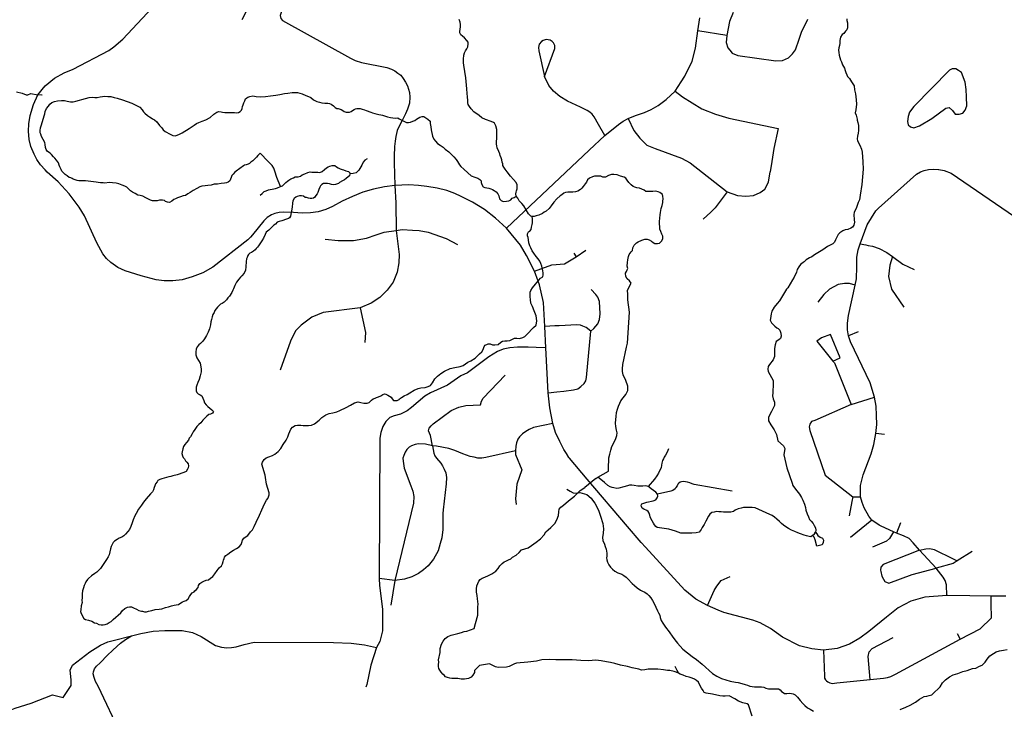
# Model space of a CAD drawing. Header units: millimetres. Extents: x 35 to 72953, y -43 to 70184.
# Tile 34 of 204: x 26026 to 27759, y 28938 to 30152. Entities that reach past the tile are written whole.
import ezdxf

# ---------------------------------------------------------------- set-up
doc = ezdxf.new("R2010")
doc.units = ezdxf.units.MM
for name, color, linetype in [('roads_2', 2, 'Continuous'), ('roads_3', 3, 'Continuous'), ('water', 7, 'Continuous')]:
    doc.layers.add(name, color=color, linetype=linetype)

msp = doc.modelspace()

# ---------------------------------------------------------------- linework, layer by layer
at = {"layer": 'roads_2'}
msp.add_lwpolyline([(27761.43, 29136.93), (27735.74, 29137.18), (27698.23, 29137.55), (27658.54, 29137.93), (27657.53, 29137.94), (27618.74, 29135.21), (27594.04, 29128.12), (27571.85, 29116.2), (27551.52, 29099.79), (27520.64, 29074.87), (27504.4, 29062.79), (27486.42, 29052.24), (27464.66, 29044.88), (27440.48, 29041.82), (27419.92, 29043.97), (27398.56, 29049.44), (27368.24, 29064.97), (27347.29, 29079.95), (27328.84, 29089.7), (27316.35, 29094.58), (27265.29, 29108.34), (27254.91, 29112.19), (27236.16, 29120.72), (27215.9, 29131.4), (27196.3, 29147.4), (27127.08, 29223.25), (27119.7, 29231.34), (27095.6, 29259.67), (27024.64, 29343.1), (26993.36, 29379.88), (26992.08, 29381.39), (26988.07, 29387.92), (26983.65, 29395.14), (26976.67, 29409.09), (26968.95, 29425.2), (26964.13, 29441.26), (26958.88, 29468.6), (26956.03, 29495.19), (26951.78, 29574.17), (26950.28, 29611.88), (26947.88, 29654.19), (26940.78, 29685.02), (26938.3, 29691.66), (26931.77, 29709.11), (26918, 29736.99), (26906.93, 29754.82), (26882.39, 29785.1), (26863.45, 29802.51), (26843.62, 29817.82), (26822.82, 29830.73), (26802.76, 29840.77), (26791.58, 29845.9), (26777.37, 29851.1), (26760.42, 29855.49), (26742.23, 29858.43), (26727.66, 29860.04), (26710.85, 29861.06), (26686.16, 29859.9), (26667.62, 29857.57), (26648.65, 29853.54), (26629.78, 29848.1), (26611.45, 29841.03), (26593.01, 29832.32), (26576.15, 29822.94), (26564.74, 29818.1), (26551.2, 29813.87), (26537.45, 29811.91), (26522.78, 29811.34), (26507.89, 29812.44), (26489.71, 29813.38), (26482.58, 29812.68), (26475, 29811.02), (26468.68, 29808.46), (26461.37, 29803.81), (26455.29, 29797.72), (26435.32, 29773.4), (26431.82, 29769.2), (26427.33, 29764.73), (26365.51, 29716.47), (26347.85, 29706.08), (26329.1, 29698.99), (26311.67, 29694.21), (26295.44, 29692.03), (26280.15, 29692.09), (26265.81, 29693.87), (26239.28, 29700.76), (26211.58, 29709.96), (26198.24, 29715.87), (26185.88, 29724.48), (26178.52, 29731.38), (26172.11, 29739.75), (26161.18, 29758.92), (26139.65, 29806.58), (26130.49, 29822.01), (26112.5, 29845.62), (26093.11, 29866.6), (26074.27, 29883.72), (26070.67, 29887.74), (26062.16, 29896.38), (26055.92, 29906.18), (26050.87, 29915.56), (26045.3, 29928.78), (26042.33, 29941.05), (26041.11, 29955.78), (26041.81, 29968.95), (26044.3, 29983.16), (26049.89, 30002.82), (26057.79, 30019.89), (26070.8, 30035.84), (26086.93, 30048.89), (26103.69, 30058.24), (26120.04, 30064.94), (26182.77, 30097.86), (26191.33, 30104.04), (26207.17, 30117.98), (26266.8, 30181.7)], dxfattribs=at)
at = {"layer": 'roads_3'}
for points in [[(26417.57, 30152.66), (26432.4, 30181.93), (26436.44, 30186.21), (26442.51, 30191.24), (26447.57, 30195.01), (26452.87, 30198.77), (26457.68, 30201.04), (26462.73, 30203.05), (26467.54, 30203.55), (26473.61, 30203.04), (26478.4, 30200.27), (26482.44, 30197.51), (26485.22, 30193.98), (26488.25, 30189.2), (26488.76, 30184.43), (26489.27, 30179.39), (26489.01, 30174.36), (26487.49, 30170.08), (26485.97, 30164.81), (26484.45, 30159.78), (26485.46, 30154.49), (26488.49, 30150.72), (26607.78, 30084.11)], [(27281.78, 30165.02), (27274.97, 30149.15), (27270.15, 30124.07), (27269.06, 30111.69), (27272.21, 30102.4), (27275.51, 30098.43), (27279.9, 30093.4), (27289.59, 30088.86), (27356.67, 30079.76), (27368.68, 30080.22), (27379.24, 30084.97), (27386.23, 30092.16), (27390.98, 30099.29), (27397.61, 30117.66), (27401.62, 30130.2), (27412.89, 30153.15)], [(26899.85, 29841.39), (26899.07, 29845.66), (26899.58, 29848.43), (26900.34, 29850.69), (26901.1, 29854.22), (26901.6, 29858.74), (26901.1, 29861.51), (26899.33, 29865.28), (26895.04, 29870.82), (26889.74, 29876.36), (26883.68, 29883.91), (26880.15, 29888.93), (26877.62, 29892.2), (26876.36, 29895.23), (26875.85, 29898.24), (26874.85, 29901.26), (26874.34, 29905.04), (26873.33, 29908.56), (26871.56, 29913.09), (26870.81, 29915.86), (26869.04, 29920.13), (26866.26, 29926.17), (26865.76, 29929.7), (26865.25, 29932.97), (26865.25, 29938), (26865.51, 29942.52), (26865.51, 29945.79), (26865.76, 29950.07), (26865.76, 29953.85), (26865.5, 29958.64), (26863.73, 29965.42), (26861.72, 29969.7), (26859.44, 29971.21), (26855.4, 29972.97), (26845.8, 29976.5), (26839.22, 29979.27), (26834.17, 29983.29), (26825.32, 29989.59), (26820.21, 29994.88), (26817.24, 29999.15), (26814.97, 30002.68), (26814.72, 30005.95), (26814.47, 30009.71), (26813.96, 30016.01), (26813.46, 30022.3), (26812.96, 30030.09), (26810.7, 30049.71), (26807.42, 30072.1), (26806.66, 30076.38), (26806.91, 30082.67), (26807.17, 30089.46), (26808.69, 30093.98), (26810.46, 30097.25), (26812.48, 30100.52), (26814.25, 30104.3), (26815.26, 30109.33), (26815.02, 30112.6), (26813, 30115.61), (26808.45, 30119.89), (26805.18, 30122.9), (26802.4, 30125.42), (26800.63, 30128.69), (26800.63, 30131.45), (26800.88, 30135.23), (26801.39, 30139.51), (26801.39, 30143.53), (26801.14, 30147.8), (26799.12, 30152.59)], [(26882.39, 29785.1), (27027.93, 29922.18), (27055.57, 29948.22), (27079.58, 29967.44), (27087.89, 29973.23), (27096.82, 29978.15), (27109.92, 29983.55), (27125.3, 29988.77), (27137.4, 29994.13), (27149.61, 30001.21), (27163.82, 30011.57), (27179.52, 30026.53), (27190.28, 30042.95), (27196.75, 30052.84), (27209.16, 30078.98), (27215.4, 30102.21), (27219.46, 30132.49), (27223, 30155.6)], [(27481.38, 30150.45), (27482.8, 30146.55), (27482.55, 30140.77), (27482.55, 30137.73), (27481.54, 30134.21), (27479.51, 30131.69), (27476.22, 30127.93), (27473.6, 30125.86), (27470.4, 30121.4), (27469.39, 30115.62), (27469.39, 30110.83), (27468.63, 30106.81), (27467.62, 30102.54), (27467.12, 30098.24), (27467.37, 30094.22), (27468.12, 30089.7), (27470.65, 30081.39), (27472.16, 30077.62), (27473.93, 30072.83), (27477.46, 30066.81), (27478.48, 30062.79), (27479.91, 30059.24), (27481.76, 30055.24), (27482.77, 30051.97), (27486.56, 30048.7), (27489.85, 30042.91), (27494.39, 30035.37), (27495.4, 30028.83), (27497.16, 30021.53), (27498.17, 30010.72), (27498.43, 30003.42), (27497.66, 29993.11), (27496.14, 29988.07), (27497.91, 29983.8), (27498.7, 29981.65), (27499.8, 29977.05), (27499.92, 29974.99), (27500.94, 29970.97), (27501.95, 29965.94), (27502.2, 29961.41), (27502.2, 29957.13), (27501.69, 29952.36), (27500.42, 29947.07), (27499.91, 29942.29), (27500.17, 29938.52), (27504.46, 29930.97), (27507.49, 29923.93), (27508.75, 29918.9), (27509.76, 29901.54), (27510.26, 29888.72), (27507.98, 29861.79), (27504.94, 29843.18), (27503.67, 29834.64), (27501.65, 29830.1), (27498.36, 29821.55), (27494.56, 29812.49), (27494.06, 29809.22), (27494.81, 29799.92), (27495.07, 29795.39), (27493.8, 29790.36), (27491.77, 29786.59), (27488.48, 29785.08), (27483.18, 29782.82), (27478.63, 29782.07), (27474.33, 29780.06), (27469.28, 29777.04), (27466.24, 29773.77), (27463.46, 29768.23), (27461.43, 29764.21), (27459.92, 29760.19), (27457.14, 29757.43), (27447.53, 29752.64), (27439.19, 29746.61), (27424.77, 29737.82), (27419.98, 29734.79), (27415.68, 29732.53), (27410.12, 29729.27), (27406.32, 29725.74), (27404.67, 29724.73), (27400.26, 29720.71), (27396.85, 29716.69), (27394.18, 29712.17), (27392.92, 29707.39), (27388.87, 29698.58), (27385.84, 29693.8), (27377.49, 29679.72), (27375.72, 29677.71), (27363.08, 29657.09), (27359.03, 29652.3), (27353.98, 29645.76), (27349.68, 29638.98), (27348.4, 29634.19), (27347.14, 29626.15), (27346.88, 29622.88), (27349.16, 29618.1), (27354.72, 29612.31), (27358.51, 29609.55), (27360.79, 29608.03), (27363.57, 29605.27), (27365.58, 29600.23), (27365.83, 29594.95), (27364.82, 29590.67), (27362.04, 29588.17), (27357.42, 29585.14), (27355.38, 29579.68), (27354.45, 29573.3), (27354.45, 29566.76), (27354.45, 29559.21), (27352.17, 29553.19), (27345.6, 29544.63), (27343.32, 29541.36), (27342.82, 29536.58), (27343.06, 29532.8), (27351.91, 29516.96), (27352.16, 29511.42), (27351.4, 29494.83), (27350.89, 29489.54), (27352.15, 29484.51), (27354.17, 29478.46), (27354.42, 29472.68), (27352.14, 29468.16), (27349.11, 29462.12), (27345.32, 29455.83), (27343.54, 29451.3), (27343.54, 29445.77), (27348.09, 29438.47), (27353.51, 29430.02), (27357.69, 29421.62), (27359.95, 29410.55), (27370.32, 29401.49), (27372.6, 29397.21), (27370.79, 29385.72), (27376.12, 29362.77), (27385.2, 29335.84), (27386.72, 29331.81), (27389.25, 29327.79), (27393.79, 29322.51), (27398.34, 29316.47), (27401.63, 29310.94), (27403.9, 29305.9), (27406.93, 29299.11), (27408.95, 29292.82), (27409.71, 29288.29), (27411.73, 29281.75), (27414.25, 29276.46), (27416.02, 29272.19), (27418.8, 29268.92), (27422.08, 29264.88), (27424.36, 29261.37), (27426.38, 29257.34), (27427.14, 29253.07), (27426.63, 29249.8), (27428.65, 29246.52), (27430.67, 29244.01), (27434.96, 29240.99), (27438.51, 29239.23), (27440.78, 29235.7), (27439.77, 29231.42), (27437.99, 29227.13), (27428.95, 29224.94), (27426.12, 29235.94), (27424.1, 29240.97), (27421.07, 29243.75), (27418.28, 29241.5), (27415.25, 29241.75), (27410.7, 29243.01), (27406.41, 29244.52), (27400.34, 29246.53), (27395.54, 29248.3), (27390.23, 29250.56), (27384.42, 29253.08), (27378.86, 29256.1), (27374.31, 29258.87), (27370.01, 29262.14), (27366.48, 29265.16), (27362.94, 29268.19), (27358.39, 29272.71), (27354.09, 29276.24), (27350.3, 29278.75), (27346.26, 29280.76), (27326.8, 29289.33), (27320.23, 29292.34), (27314.92, 29293.1), (27306.83, 29293.36), (27300, 29292.86), (27295.46, 29292.1), (27290.4, 29290.85), (27285.09, 29288.33), (27282.06, 29286.07), (27277.5, 29284.81), (27273.71, 29284.57), (27269.67, 29284.57), (27264.61, 29284.81), (27260.57, 29285.57), (27256.53, 29285.57), (27252.48, 29285.83), (27247.93, 29285.08), (27244.14, 29284.32), (27240.6, 29281.31), (27238.33, 29277.79), (27233.52, 29269.23), (27230.65, 29262.98), (27227.2, 29257.66), (27225.17, 29254.15), (27221.63, 29249.6), (27216.33, 29248.6), (27208.74, 29247.85), (27198.63, 29247.59), (27189.53, 29248.1), (27179.92, 29251.37), (27168.3, 29254.64), (27156.17, 29256.92), (27147.95, 29258.09), (27145.55, 29259.71), (27143.02, 29262.72), (27141.51, 29265.75), (27138.73, 29269.78), (27136.7, 29273.8), (27135.44, 29276.82), (27134.69, 29279.33), (27133.93, 29283.1), (27132.17, 29285.87), (27129.63, 29287.64), (27124.33, 29290.41), (27121.55, 29292.16), (27120.03, 29294.93), (27119.78, 29297.45), (27120.8, 29299.71), (27129.64, 29302.22), (27141.01, 29304.74), (27145.57, 29306.75), (27147.92, 29309.82), (27148.86, 29313.04), (27148.09, 29316.82), (27145.32, 29320.09), (27137.49, 29326.12), (27133.94, 29328.64), (27131.66, 29329.78), (27130.41, 29330.4), (27126.87, 29331.16), (27122.82, 29330.9), (27117.52, 29330.9), (27113.48, 29330.91), (27107.41, 29331.92), (27103.11, 29332.67), (27099.07, 29332.43), (27095.28, 29331.42), (27089.21, 29329.41), (27080.1, 29327.15), (27076.57, 29326.65), (27071.46, 29327.44), (27068.4, 29328.16), (27064.88, 29329.45), (27060.65, 29331.69), (27054.83, 29337.22), (27048.77, 29342.26), (27043.43, 29346.52)], [(27481.54, 30153.83), (27481.38, 30150.45)], [(27270.15, 30124.07), (27219.46, 30132.49)], [(26949.36, 30052.3), (26967.68, 30101.43), (26967.55, 30106.47), (26965.13, 30111.24), (26962.67, 30113.79), (26959.14, 30115.82), (26952.12, 30117.22), (26946.94, 30115.65), (26944.04, 30113.6), (26940.3, 30109.23), (26939.11, 30103.21), (26939.61, 30097.56), (26949.36, 30052.3)], [(26607.78, 30084.11), (26616.31, 30080), (26627.23, 30076.46), (26672.11, 30067.94), (26680.29, 30065.12), (26686.11, 30062.34), (26691.48, 30058.07), (26696.39, 30054.32), (26700.76, 30048.75), (26705.02, 30042.33), (26708.41, 30035.35), (26712.06, 30024.08), (26712.55, 30015.61), (26711.78, 30005.33), (26708.57, 29994.42), (26704.78, 29986.12), (26699.21, 29975.81), (26694.91, 29967), (26690.36, 29957.19), (26687.57, 29946.13), (26686.31, 29938.33), (26685.29, 29929.03), (26685.03, 29911.92), (26684.77, 29900.1), (26686.16, 29859.9)], [(27055.57, 29948.22), (27044.54, 29967.81), (27037.08, 29981.13), (27033.18, 29985.78), (27029.39, 29989.02), (27024.69, 29992.44), (27012.99, 29998.29), (26989.93, 30008.72), (26976.58, 30016.68), (26965.22, 30026.06), (26957.21, 30036.44), (26949.36, 30052.3)], [(26020.26, 30025.1), (26030.25, 30022.55), (26037.31, 30020), (26040.14, 30019.55), (26045.42, 30022.1), (26057.79, 30019.89), (26063.89, 30020.21), (26064.83, 30019.32)], [(26141.35, 29868.13), (26135.5, 29868.15), (26132.97, 29868.15), (26129.69, 29868.15), (26126.65, 29868.65), (26123.12, 29869.91), (26120.08, 29871.42), (26117.82, 29872.17), (26115.54, 29873.43), (26112.8, 29874.44), (26109.22, 29877.21), (26105.43, 29879.73), (26102.65, 29882.25), (26100.12, 29885.27), (26098.86, 29888.28), (26096.35, 29892.81), (26095.33, 29895.83), (26093.82, 29899.86), (26090.54, 29904.64), (26087.51, 29908.15), (26084.98, 29910.67), (26081.95, 29914.69), (26079.17, 29916.97), (26074.87, 29919.98), (26072.35, 29923.51), (26071.33, 29926.78), (26070.58, 29932.31), (26070.08, 29935.84), (26067.04, 29941.37), (26064.27, 29946.66), (26063.01, 29950.43), (26062, 29952.95), (26062, 29956.97), (26062.26, 29961.75), (26063.27, 29965.02), (26065.8, 29972.82), (26068.58, 29982.87), (26069.84, 29986.41), (26070.35, 29990.43), (26072.88, 29995.96), (26076.42, 29999.98), (26078.95, 30003.25), (26082.24, 30006.02), (26086.85, 30008.23), (26092.35, 30009.28), (26099.17, 30009.78), (26104.48, 30010.03), (26109.53, 30008.77), (26114.84, 30007.26), (26119.64, 30007.25), (26124.45, 30008.52), (26141.64, 30013.53), (26147.95, 30015.29), (26153.77, 30015.54), (26157.82, 30015.28), (26161.86, 30015.28), (26167.17, 30016.03), (26175.51, 30017.55), (26180.81, 30017.03), (26186.37, 30016.78), (26192.19, 30015.27), (26197.25, 30014.01), (26206.85, 30010.99), (26223.02, 30005.2), (26236.92, 29998.14), (26241.47, 29993.36), (26243.48, 29989.84), (26246.02, 29987.56), (26250.56, 29983.55), (26254.1, 29981.29), (26257.13, 29979.27), (26259.4, 29977.76), (26262.7, 29975.99), (26267, 29972.21), (26271.79, 29965.67), (26275.58, 29961.39), (26278.36, 29958.37), (26281.9, 29955.36), (26290.49, 29950.57), (26295.04, 29948.3), (26299.08, 29947.3), (26303.13, 29948.55), (26306.95, 29950.57), (26311.47, 29952.83), (26323.85, 29960.62), (26332.95, 29966.41), (26336.99, 29969.42), (26341.29, 29971.18), (26346.85, 29973.19), (26353.43, 29975.71), (26360.76, 29979.97), (26367.59, 29986.01), (26372.64, 29989.02), (26376.44, 29990.28), (26380.23, 29990.03), (26382.75, 29989.02), (26386.8, 29988.52), (26394.89, 29988.77), (26403.98, 29988.76), (26407.54, 29988.25), (26410.56, 29988.5), (26413.85, 29990.51), (26416.38, 29992.77), (26417.4, 29995.79), (26418.15, 29999.31), (26418.92, 30002.33), (26420.18, 30005.6), (26421.7, 30009.37), (26422.96, 30012.64), (26425.24, 30014.65), (26427.52, 30015.91), (26430.79, 30016.92), (26435.85, 30017.93), (26441.92, 30016.91), (26449.75, 30016.41), (26458.6, 30016.91), (26467.44, 30017.91), (26476.79, 30019.41), (26483.87, 30020.42), (26491.96, 30022.42), (26497.77, 30022.93), (26505.36, 30023.94), (26510.15, 30023.68), (26514.96, 30023.68), (26522.8, 30021.66), (26529.11, 30018.89), (26534.17, 30016.62), (26537.96, 30014.86), (26543.01, 30011.08), (26548.82, 30008.06), (26553.63, 30006.8), (26557.41, 30005.54), (26562.72, 30005.29), (26567.78, 30005.04), (26570.81, 30004.53), (26574.09, 30003.28), (26577.89, 30000.25), (26581.18, 29997.23), (26583.96, 29995.72), (26586.48, 29995.47), (26591.29, 29993.7), (26594.57, 29992.19), (26596.84, 29990.43), (26600.13, 29989.42), (26603.68, 29989.16), (26606.46, 29989.42), (26608.98, 29990.67), (26611.76, 29992.19), (26614.54, 29994.19), (26616.56, 29995.2), (26618.84, 29995.7), (26621.87, 29995.71), (26624.9, 29995.71), (26628.69, 29994.7), (26632.73, 29993.19), (26635.76, 29992.18), (26643.86, 29989.15), (26646.89, 29987.89), (26650.68, 29986.88), (26658, 29984.87), (26661.29, 29984.62), (26664.58, 29983.86), (26667.61, 29982.86), (26672.96, 29980.9), (26678.48, 29980.08), (26682.53, 29979.08), (26687.08, 29978.82), (26691.38, 29979.07), (26693.9, 29977.81), (26703.25, 29973.03), (26706.28, 29971.26), (26710.08, 29971.26), (26713.87, 29971.51), (26717.91, 29973.27), (26720.94, 29974.53), (26723.98, 29977.04), (26727.01, 29978.8), (26730.3, 29980.56), (26733.84, 29981.57), (26737.13, 29981.57), (26740.4, 29979.56), (26744.18, 29976.79), (26747.98, 29973.52), (26748.48, 29969.49), (26749.25, 29963.7), (26750.25, 29958.16), (26752.28, 29946.85), (26754.54, 29941.81), (26757.32, 29938.04), (26761.12, 29934.02), (26765.67, 29931.24), (26770.97, 29927.72), (26774.76, 29924.2), (26780.83, 29919.41), (26784.61, 29915.64), (26789.61, 29910.45), (26793.71, 29906.08), (26796.24, 29902.3), (26799.78, 29896.51), (26802.3, 29893.5), (26807.35, 29888.96), (26814.42, 29882.17), (26820.24, 29877.39), (26826.8, 29874.88), (26831.86, 29872.86), (26835.65, 29870.85), (26837.93, 29868.58), (26838.17, 29865.3), (26839.19, 29861.79), (26841.46, 29857.77), (26844.49, 29856.76), (26847.78, 29856), (26851.32, 29855.49), (26855.11, 29854.24), (26857.64, 29853.23), (26860.67, 29851.46), (26864.2, 29848.94), (26867.24, 29845.17), (26869.23, 29841.89), (26870.19, 29836.58), (26873.21, 29833.6), (26876.78, 29832.07), (26882.65, 29832.34), (26886.44, 29833.1), (26890.22, 29834.85), (26892.75, 29837.62), (26895.79, 29839.12), (26899.85, 29841.39)], [(27179.52, 30026.53), (27192.21, 30016.16), (27226.37, 29995.32), (27250.2, 29985.69), (27274.09, 29978.89), (27360.71, 29960.52), (27353.23, 29925.37)], [(27096.82, 29978.15), (27106.66, 29957.1), (27117.02, 29943.24), (27129.78, 29931.43), (27144.36, 29925.12), (27190.7, 29908.52), (27206.1, 29899.87), (27270.84, 29848.9), (27288.97, 29842.23), (27304.03, 29841.24), (27317.45, 29842.34), (27328.87, 29847.56), (27337, 29853.88), (27343.89, 29866.02), (27346.51, 29884.48)], [(26451.73, 29914.02), (26448.79, 29916.99), (26446.92, 29915.29), (26444.89, 29912.77), (26442.37, 29910.26), (26439.08, 29906.49), (26435.8, 29903.72), (26432.51, 29900.96), (26429.91, 29898.97), (26427.7, 29897.44), (26424.16, 29896.43), (26421.13, 29895.93), (26419.62, 29894.67)], [(27353.23, 29925.37), (27349.47, 29902.55), (27346.51, 29884.48)], [(26460.07, 29905.22), (26451.73, 29914.02)], [(26484.82, 29858.16), (26482.55, 29863.95), (26480.78, 29868.23), (26478.26, 29874.02), (26474.72, 29885.34), (26472.96, 29890.62), (26469.92, 29895.15), (26464.37, 29901.44), (26460.07, 29905.22)], [(26637.25, 29907.15), (26632.96, 29904.63), (26630.17, 29901.36), (26627.89, 29895.83), (26624.36, 29890.05), (26622.84, 29887.03), (26618.03, 29882.5), (26612.47, 29881.25), (26606.91, 29880.75)], [(26448.92, 29842.84), (26452.21, 29845.85), (26456, 29849.37), (26459.28, 29850.88), (26463.58, 29852.64), (26466.62, 29852.89), (26469.91, 29853.89), (26472.94, 29854.14), (26475.72, 29854.9), (26479.26, 29855.9), (26484.82, 29858.16), (26488.11, 29859.67), (26493.92, 29865.21), (26497.2, 29867.48), (26499.48, 29869.74), (26503.23, 29871.74), (26507.45, 29873.8), (26510.6, 29875.27), (26515.9, 29875.52), (26519.71, 29876.77), (26522.75, 29878.77), (26527.54, 29880.79), (26533.1, 29882.79), (26536.9, 29884.06), (26540.18, 29883.54), (26543.47, 29883.54), (26547.51, 29883.54), (26550.29, 29883.54), (26554.08, 29883.04), (26558.38, 29884.8), (26562.18, 29888.31), (26565.75, 29891.34), (26568.49, 29892.84), (26571.78, 29894.09), (26575.57, 29895.61), (26580.12, 29895.35), (26583.41, 29893.09), (26586.44, 29891.07), (26589.98, 29889.56), (26593.01, 29888.3), (26595.79, 29887.54), (26599.83, 29886.03), (26604.38, 29884.52), (26606.91, 29882.26), (26606.91, 29880.75), (26606.15, 29876.98), (26603.87, 29875.47), (26600.59, 29872.7), (26597.3, 29869.94), (26593.77, 29868.18), (26588.45, 29865.17), (26586.68, 29863.41), (26581.63, 29862.14), (26578.59, 29861.39), (26574.8, 29861.65), (26570.76, 29863.16), (26567.22, 29863.66), (26563.43, 29863.91), (26560.4, 29863.42), (26557.61, 29861.66), (26555.09, 29859.64), (26553.82, 29857.12), (26552.31, 29853.1), (26550.53, 29847.82), (26549.01, 29845.31), (26547.24, 29842.54), (26544.97, 29839.52), (26542.94, 29838.02), (26540.16, 29837.51), (26536.88, 29837.51), (26533.85, 29837.77), (26530.81, 29838.78), (26528.29, 29839.28), (26525.25, 29841.3), (26521.46, 29842.05), (26517.92, 29842.05), (26514.13, 29840.79), (26511.6, 29839.54), (26509.07, 29837.02), (26506.55, 29833.26), (26505.86, 29828.96), (26505.02, 29821.69), (26502.24, 29806.33), (26500.71, 29803.33), (26498.69, 29801.82), (26495.4, 29800.82), (26487.32, 29798.05), (26482.25, 29796.8), (26478.96, 29795.55), (26475.94, 29792.28), (26472.9, 29790.01), (26471.39, 29788.76), (26470.12, 29787.24), (26464.05, 29781.71), (26459.75, 29777.69), (26457.48, 29773.67), (26454.94, 29767.38), (26452.16, 29762.59), (26448.11, 29757.32), (26445.84, 29753.8), (26444.07, 29751.29), (26442.04, 29749.02), (26440.02, 29747.02), (26436.99, 29744.74), (26433.7, 29741.99), (26430.92, 29740.72), (26428.39, 29738.72), (26427.13, 29736.7), (26426.12, 29733.18), (26425.1, 29731.17), (26424.6, 29726.39), (26423.57, 29717.08), (26423.33, 29711.3), (26421.04, 29706.01), (26416.49, 29701.24), (26414.21, 29698.75), (26411.18, 29695.45), (26407.39, 29690.18), (26404.61, 29684.14), (26401.83, 29678.1), (26400.8, 29675.78), (26399.04, 29671.81), (26395.24, 29665.53), (26392.21, 29662.01), (26389.43, 29658.74), (26385.38, 29654.72), (26381.85, 29652.46), (26379.32, 29650.95), (26376.78, 29648.93), (26373.75, 29645.92), (26371.41, 29643.18), (26369.45, 29639.88), (26367.94, 29636.61), (26365.91, 29632.84), (26364.39, 29628.82), (26363.13, 29624.04), (26362.36, 29620.26), (26361.61, 29614.98), (26359.83, 29607.68), (26357.56, 29601.9), (26354.52, 29596.11), (26351.23, 29590.33), (26348.19, 29585.81), (26344.15, 29582.03), (26341.11, 29579.27), (26338.33, 29575.75), (26336.31, 29571.73), (26335.8, 29567.45), (26335.54, 29561.66), (26337.31, 29556.38), (26340.6, 29551.85), (26343.38, 29547.33), (26343.87, 29544.06), (26344.89, 29536.75), (26344.89, 29531.73), (26343.37, 29525.19), (26341.59, 29518.4), (26339.32, 29513.12), (26337.29, 29508.59), (26336.53, 29504.82), (26336.02, 29501.55), (26336.53, 29498.78), (26337.28, 29495.51), (26339.81, 29493.25), (26343.35, 29491.48), (26346.38, 29489.72), (26347.9, 29485.69), (26349.59, 29481.46), (26351.13, 29477.42), (26353.66, 29473.88), (26356.73, 29471.09), (26360.53, 29467.82), (26364.06, 29465.3), (26366.84, 29462.28), (26364.82, 29459.27), (26361.28, 29457.51), (26358.5, 29456.76), (26355.21, 29453.99), (26351.67, 29450.48), (26347.88, 29446.95), (26344.34, 29442.43), (26340.8, 29439.15), (26337.51, 29435.64), (26333.97, 29430.61), (26330.94, 29426.33), (26329.16, 29422.81), (26326.38, 29417.53), (26323.86, 29415.02), (26322.58, 29411.75), (26319.05, 29407.47), (26316.52, 29404.2), (26314.24, 29400.43), (26312.72, 29396.4), (26311.71, 29391.38), (26310.95, 29388.11), (26311.96, 29384.07), (26313.47, 29381.31), (26315.49, 29378.54), (26317.26, 29375.53), (26320.04, 29372.75), (26322.32, 29369.74), (26322.56, 29366.47), (26322.31, 29363.2), (26321.04, 29360.43), (26318.51, 29356.65), (26314.47, 29354.64), (26303.09, 29350.87), (26295.01, 29349.12), (26291.97, 29347.86), (26288.18, 29347.36), (26283.88, 29345.86), (26280.09, 29344.85), (26276.04, 29343.84), (26272.25, 29342.59), (26268.96, 29340.58), (26267.7, 29338.57), (26264.92, 29334.79), (26263.4, 29331.02), (26262.39, 29328.51), (26261.37, 29323.97), (26259.61, 29320.71), (26255.81, 29316.94), (26248.23, 29308.39), (26243.42, 29302.6), (26239.88, 29297.07), (26234.82, 29290.02), (26230.51, 29282.49), (26228.24, 29278.21), (26225.7, 29271.42), (26223.94, 29266.13), (26221.4, 29259.35), (26219.13, 29254.56), (26216.09, 29250.79), (26211.79, 29246.27), (26209.01, 29243.25), (26205.47, 29240.99), (26200.92, 29238.97), (26197.13, 29236.46), (26192.83, 29233.96), (26190.3, 29231.19), (26188.53, 29228.17), (26186.76, 29224.39), (26185.49, 29220.11), (26184.47, 29214.84), (26183.21, 29209.81), (26181.35, 29206.08), (26178.66, 29201.51), (26170.31, 29189.18), (26167.78, 29185.92), (26164.5, 29182.39), (26161.21, 29179.38), (26157.66, 29176.86), (26152.1, 29172.84), (26147.05, 29168.31), (26145.02, 29166.31), (26142.24, 29162.03), (26140.72, 29159.51), (26139.2, 29155.99), (26137.94, 29151.47), (26136.42, 29146.44), (26135.91, 29140.91), (26135.66, 29134.37), (26135.14, 29129.59), (26135.91, 29125.81), (26134.13, 29119.77), (26133.12, 29112.73), (26132.61, 29109.7), (26133.62, 29106.19), (26138.42, 29097.88), (26141.71, 29096.12), (26146.76, 29094.85), (26152.83, 29092.85), (26157.38, 29090.07), (26160.66, 29089.32), (26165.21, 29087.31), (26168.99, 29086.55), (26172.79, 29086.3), (26176.07, 29087.3), (26179.87, 29088.31), (26182.91, 29090.32), (26186.44, 29092.33), (26190.49, 29096.1), (26203.64, 29107.66), (26206.68, 29111.43), (26210.72, 29115.21), (26215.27, 29117.47), (26218.81, 29118.22), (26222.61, 29117.97), (26225.88, 29116.45), (26231.2, 29114.19), (26235.5, 29111.93), (26239.79, 29110.66), (26241.81, 29110.42), (26245.09, 29109.15), (26249.14, 29109.4), (26252.67, 29110.41), (26258.25, 29111.92), (26264.05, 29113.17), (26271.14, 29113.92), (26275.94, 29114.92), (26282.16, 29116.74), (26287.57, 29117.94), (26293.13, 29119.95), (26297.68, 29120.95), (26301.21, 29121.45), (26305.01, 29122.2), (26307.78, 29123.96), (26312.04, 29126.73), (26315.06, 29128.02), (26318.66, 29129.5), (26321.94, 29132.52), (26324.73, 29136.28), (26326.75, 29139.81), (26329.53, 29142.58), (26332.82, 29144.34), (26334.09, 29146.6), (26336.37, 29148.36), (26339.91, 29152.13), (26340.67, 29155.9), (26342.69, 29159.18), (26346.23, 29161.44), (26349.77, 29163.2), (26353.81, 29164.96), (26357.86, 29165.95), (26361.4, 29168.47), (26365.44, 29171.49), (26368.99, 29176.51), (26373.29, 29182.05), (26376.57, 29186.83), (26380.62, 29190.1), (26382.64, 29193.62), (26383.91, 29198.14), (26384.17, 29200.41), (26385.43, 29203.17), (26386.44, 29205.69), (26388.71, 29208.46), (26392, 29210.97), (26397.31, 29215.25), (26401.86, 29217.75), (26407.42, 29221.03), (26411.98, 29224.04), (26415.27, 29227.81), (26416.53, 29231.34), (26418.05, 29235.36), (26420.07, 29238.88), (26424.16, 29241.93), (26427.15, 29243.91), (26431.7, 29249.94), (26435.49, 29253.46), (26438.53, 29259.5), (26442.08, 29267.05), (26447.64, 29279.62), (26451.95, 29289.18), (26454.22, 29294.21), (26457, 29300.5), (26460.05, 29306.28), (26462.32, 29309.05), (26463.84, 29311.81), (26464.85, 29315.59), (26464.6, 29318.86), (26460.31, 29334.2), (26458.55, 29345.78), (26457.53, 29350.06), (26451.98, 29369.18), (26452.99, 29372.95), (26455.77, 29377.47), (26459.32, 29380.49), (26464.37, 29382.25), (26470.44, 29384.51), (26474.74, 29387.28), (26480.81, 29391.8), (26485.11, 29397.09), (26489.66, 29404.12), (26494.97, 29411.67), (26497.76, 29417.45), (26499.52, 29422.98), (26502.81, 29431.03), (26505.85, 29434.81), (26510.4, 29437.57), (26514.45, 29438.32), (26520.26, 29438.32), (26524.81, 29437.56), (26529.86, 29437.32), (26534.16, 29437.31), (26539.21, 29438.06), (26544.78, 29440.58), (26552.62, 29446.86), (26557.68, 29451.64), (26564.5, 29456.17), (26570.32, 29458.68), (26576.89, 29459.93), (26583.71, 29461.69), (26589.02, 29463.7), (26600.15, 29468.98), (26607.73, 29473.51), (26615.06, 29477.53), (26621.39, 29479.03), (26626.18, 29478.27), (26631.5, 29477.01), (26637.06, 29476.76), (26640.85, 29478.01), (26643.38, 29480.53), (26645.15, 29482.29), (26647.93, 29484.55), (26651.22, 29485.81), (26653.5, 29486.81), (26657.29, 29488.07), (26661.33, 29489.83), (26665.12, 29492.09), (26667.9, 29493.1), (26670.18, 29492.84), (26673.71, 29491.08), (26679.78, 29487.31), (26681.04, 29484.28), (26683.57, 29481.76), (26687.37, 29481.26), (26690.4, 29481.52), (26693.43, 29483.28), (26693.94, 29484.53), (26697.98, 29487.05), (26702.28, 29489.81), (26707.58, 29491.82), (26712.39, 29495.09), (26719.97, 29499.87), (26727.3, 29502.63), (26731.86, 29503.64), (26739.44, 29504.39), (26744.75, 29505.89), (26748.79, 29508.15), (26752.34, 29512.43), (26756.63, 29519.72), (26761.18, 29524.25), (26767.25, 29528.77), (26773.32, 29533.05), (26783.44, 29537.82), (26791.78, 29539.84), (26801.13, 29541.59), (26806.19, 29543.35), (26814.53, 29548.88), (26819.58, 29551.14), (26827.67, 29556.17), (26835.01, 29563.46), (26839.05, 29567.48), (26841.59, 29571.26), (26842.85, 29575.03), (26844.63, 29578.8), (26847.77, 29580.32), (26850.43, 29581.07), (26853.97, 29581.57), (26857.76, 29579.56), (26861.8, 29579.3), (26867.62, 29580.31), (26872.43, 29584.07), (26875.72, 29586.09), (26879.76, 29586.33), (26883.55, 29586.33), (26888.35, 29587.08), (26896.44, 29591.1), (26900.74, 29591.1), (26905.55, 29590.86), (26911.11, 29592.62), (26914.64, 29594.37), (26918.19, 29597.63), (26930.32, 29609.96), (26934.62, 29614.23), (26936.14, 29621.78), (26934.62, 29630.34), (26931.35, 29639.14), (26928.32, 29646.93), (26925.54, 29652.98), (26924.53, 29659.26), (26924.28, 29664.05), (26924.03, 29667.56), (26924.28, 29672.34), (26925.29, 29675.11), (26928.5, 29679.94), (26933.4, 29686.17)], [(26406.72, 29885.62), (26404.45, 29883.87), (26401.66, 29880.35), (26399.38, 29877.58), (26397.86, 29874.06), (26396.6, 29871.29), (26395.33, 29868.52), (26392.81, 29866.26), (26389.77, 29864.76), (26386.24, 29864.5), (26380.17, 29863.75), (26373.85, 29862.75), (26368.03, 29862.25), (26362.73, 29860.75), (26356.91, 29859.99), (26351.86, 29859.74), (26346.55, 29858.74), (26342.5, 29857.73), (26337.19, 29854.72), (26331.12, 29851.45), (26325.82, 29847.68), (26321.77, 29845.17), (26317.48, 29842.65), (26313.69, 29841.65), (26308.88, 29840.14), (26303.57, 29838.64), (26300.03, 29836.62), (26296.99, 29835.61), (26293.46, 29832.34), (26289.42, 29830.09), (26286.13, 29830.6), (26282.59, 29831.85), (26280.31, 29833.61), (26277.03, 29834.12), (26271.97, 29834.12), (26267.68, 29833.37), (26262.46, 29833.1), (26259.35, 29833.37), (26256.06, 29834.37)], [(26419.62, 29894.67), (26406.72, 29885.62)], [(27039.63, 29344.35), (27043.43, 29346.52), (27061.94, 29357.07), (27061.94, 29366.88), (27062.44, 29374.69), (27062.95, 29380.72), (27064.38, 29387.28), (27066.25, 29394.05), (27068.01, 29400.35), (27071.04, 29405.89), (27075.09, 29414.44), (27076.86, 29419.73), (27077.36, 29424.75), (27076.36, 29429.54), (27075.09, 29435.57), (27074.59, 29441.61), (27075.1, 29448.15), (27075.36, 29453.18), (27076.37, 29460.48), (27078.14, 29466.52), (27079.66, 29471.79), (27081.93, 29476.57), (27083.96, 29480.85), (27088.01, 29486.11), (27092.56, 29491.9), (27096.1, 29499.19), (27096.35, 29506.99), (27092.82, 29516.55), (27088.02, 29526.87), (27086.76, 29532.66), (27086.76, 29537.18), (27087.52, 29544.73), (27093.86, 29575.42), (27095.38, 29582.46), (27099.18, 29637.05), (27096.16, 29658.93), (27095.91, 29668.99), (27095.41, 29675.02), (27097.17, 29679.05), (27101.97, 29688.22), (27098.95, 29692.15), (27094.91, 29695.92), (27092.89, 29699.7), (27091.88, 29705.49), (27093.65, 29708.75), (27094.92, 29711.51), (27096.43, 29714.03), (27094.92, 29718.05), (27095.43, 29724.61), (27096.19, 29729.38), (27097.2, 29735.17), (27098.46, 29738.68), (27101.75, 29743.21), (27104.28, 29745.73), (27105.04, 29750.25), (27107.57, 29755.03), (27111.36, 29759.3), (27114.4, 29761.07), (27120.97, 29763.83), (27126.28, 29765.34), (27130.07, 29765.59), (27133.61, 29764.58), (27137.91, 29762.07), (27140.93, 29759.55), (27143.72, 29758.04), (27145.74, 29758.04), (27148.52, 29758.04), (27152.06, 29758.54), (27155.6, 29762.31), (27157.62, 29766.34), (27157.63, 29770.86), (27156.1, 29774.13), (27154.08, 29779.16), (27152.57, 29783.19), (27152.57, 29787.72), (27152.07, 29791.99), (27152.07, 29796.78), (27152.58, 29802.81), (27153.09, 29808.34), (27153.84, 29812.62), (27154.86, 29819.41), (27156.38, 29824.94), (27157.65, 29830.47), (27158.04, 29832.72), (27158.4, 29836.77), (27157.9, 29841.3), (27156.89, 29844.32), (27152.59, 29847.59), (27149.56, 29848.84), (27145.26, 29849.85), (27140.21, 29849.6), (27136.16, 29849.6), (27132.12, 29849.36), (27128.07, 29849.36), (27125.04, 29851.88), (27120.74, 29853.64), (27116.84, 29855.22), (27112.15, 29856.15), (27108.36, 29856.92), (27105.33, 29858.17), (27102.04, 29861.19), (27098, 29865.47), (27094.97, 29869.49), (27092.7, 29873.27), (27089.92, 29875.03), (27083.03, 29876.84), (27077.28, 29879.07), (27071.72, 29879.57), (27067.43, 29879.57), (27062.13, 29877.63), (27056.8, 29874.54), (27052.01, 29874.54), (27048.47, 29876.31), (27045.19, 29876.55), (27041.14, 29876.81), (27037.6, 29876.81), (27033.81, 29875.56), (27028.75, 29872.79), (27025.21, 29870.02), (27023.44, 29866.25), (27020.91, 29863.24), (27017.62, 29858.45), (27015.1, 29855.43), (27012.57, 29853.17), (27008.02, 29850.16), (27004.23, 29848.9), (26999.17, 29848.4), (26994.12, 29848.65), (26990.57, 29848.15), (26986.53, 29847.65), (26983.25, 29846.65), (26979.95, 29843.88), (26976.93, 29841.87), (26971.11, 29836.59), (26965.79, 29831.06), (26960.99, 29824.52), (26957.7, 29819.74), (26952.4, 29814.97), (26949.12, 29813.28), (26946.07, 29810.69), (26939.25, 29807.92), (26934.71, 29806.67), (26931.42, 29805.67), (26927.89, 29805.67), (26925.11, 29806.17), (26923.34, 29808.43), (26921.57, 29810.45), (26912.98, 29824.03), (26909.45, 29828.31), (26905.15, 29833.34), (26902.38, 29837.88), (26899.85, 29841.39)], [(27505.16, 29757.61), (27517.66, 29790.63), (27525.22, 29803.05), (27532.96, 29815.74), (27537.64, 29819.96), (27604.29, 29880.05), (27611.12, 29883.95), (27617.53, 29886.47), (27625.43, 29888.06), (27633.39, 29888.71), (27642.93, 29888.46), (27643.82, 29888.27), (27653.12, 29886.32), (27665.08, 29881.63), (27810.39, 29782.75)], [(26160.03, 29866.12), (26141.35, 29868.13)], [(26247.72, 29838.4), (26242.42, 29841.42), (26237.86, 29842.44), (26233.81, 29842.95), (26229.01, 29846.22), (26224.47, 29848.23), (26220.93, 29850.75), (26217.08, 29854.28), (26214.28, 29857.06), (26210.51, 29858.85), (26205.96, 29860.62), (26200.45, 29862.83), (26195.4, 29864.09), (26188.83, 29864.59), (26184.03, 29865.61), (26175.18, 29864.1), (26172.41, 29864.85), (26167.86, 29865.1), (26163.82, 29865.36), (26160.03, 29866.12)], [(26686.16, 29859.9), (26687.66, 29829.58), (26688.62, 29781.15), (26693.52, 29738.63), (26693.3, 29723.85), (26690.36, 29707.64), (26682.78, 29690.09), (26672.79, 29675.96), (26659.78, 29662.97), (26644.15, 29652.92), (26624.83, 29644.73), (26560.06, 29636.27), (26539.98, 29628.4), (26521.12, 29614.15), (26510.88, 29604.37), (26502.19, 29586.05), (26484.44, 29534.79)], [(27270.84, 29848.9), (27250.13, 29820.69), (27241.98, 29813.19), (27228.83, 29801.08)], [(26256.06, 29834.37), (26247.72, 29838.4)], [(26933.4, 29686.17), (26942.5, 29696.99), (26946.3, 29699.5), (26947.05, 29702.52), (26947.31, 29706.3), (26946.8, 29710.07), (26944.79, 29718.11), (26943.02, 29722.9), (26941.25, 29726.67), (26938.23, 29730.95), (26934.69, 29735.23), (26930.64, 29740.76), (26927.87, 29745.29), (26925.59, 29750.32), (26923.83, 29754.1), (26921.8, 29759.38), (26921.53, 29764.17), (26920.53, 29768.44), (26919.52, 29771.71), (26919.52, 29775.23), (26921.29, 29778.5), (26923.56, 29779.76), (26925.84, 29782.52), (26926.86, 29786.55), (26927.87, 29791.33), (26928.38, 29794.35), (26928.14, 29798.12), (26928.14, 29801.39), (26927.89, 29805.67)], [(26563.59, 29765.68), (26586.48, 29763.06), (26613.02, 29763.04), (26636, 29767.32), (26653.42, 29773.36), (26667.19, 29778.14), (26688.62, 29781.15), (26699.02, 29782.67), (26717.13, 29781.67), (26729, 29780.79), (26744.53, 29777.79), (26776.18, 29766.95), (26796.45, 29756.07)], [(26931.77, 29709.11), (26962.16, 29720.42), (26984.57, 29721.98), (27005.05, 29734.52), (27022.46, 29746.25)], [(27001.16, 29741.25), (27005.05, 29734.52)], [(27505.89, 29312.15), (27505.58, 29331.75), (27510.17, 29350.87), (27524.44, 29387.55), (27529.08, 29403.99), (27532.92, 29423.65), (27534.22, 29439.38), (27533.95, 29455.07), (27533.01, 29471.78), (27530.56, 29487.31), (27522.79, 29512.76), (27487.86, 29584.6), (27484.52, 29595.49), (27482.77, 29606.07), (27482.51, 29617.55), (27484.44, 29631.33), (27496.1, 29684.71), (27498.51, 29695.76), (27499.4, 29717.17), (27499.51, 29733.14), (27499.52, 29734.03), (27501.52, 29746.64), (27505.16, 29757.61)], [(27505.16, 29757.61), (27514.98, 29755.47), (27519.29, 29754.61), (27526.54, 29753.18), (27538.34, 29749.12), (27551.82, 29741.93), (27562.24, 29734.81), (27580.39, 29721.59), (27600.24, 29712.13)], [(27562.24, 29734.81), (27557.16, 29719.68), (27555.23, 29699.73), (27560.27, 29677.59), (27581.79, 29645.74)], [(27030.88, 29603.72), (27036.3, 29608.16), (27043.36, 29616.78), (27046.35, 29624.39), (27047.28, 29634.26), (27046.26, 29655.74), (27043.37, 29663.38), (27040.03, 29668.44), (27031.85, 29676.7)], [(27496.1, 29684.71), (27486.54, 29687.25), (27477.6, 29687.54), (27466.1, 29685.58), (27451.03, 29677.69), (27441.3, 29668.39), (27430.31, 29654.64)], [(26624.83, 29644.73), (26634.56, 29601.23), (26633.49, 29583.55)], [(26956.03, 29495.19), (26971.38, 29496.85), (26983.59, 29498.19), (27000.68, 29500.05), (27008.01, 29502.16), (27013.37, 29506.14), (27019.33, 29511.65), (27021.98, 29516.03), (27023.65, 29521.72), (27030.88, 29603.72), (27022.56, 29610.01), (27017.14, 29612.45), (27012.67, 29614.08), (27006.48, 29614.62), (26975.44, 29613.11), (26967.37, 29612.71), (26950.28, 29611.88)], [(27501.84, 29602.2), (27484.52, 29595.49)], [(27457.21, 29550.55), (27469.97, 29556.68), (27452.68, 29597.75), (27436.79, 29592.06), (27428.73, 29585.82), (27457.21, 29550.55), (27459.67, 29547.61), (27489.13, 29474.44), (27425.29, 29446.3), (27419.68, 29444.35), (27416.5, 29440.06), (27415.5, 29434.98), (27416.23, 29428.47), (27443.73, 29349.93), (27492.25, 29311.61), (27505.89, 29312.15)], [(26951.78, 29574.17), (26934.65, 29574.78), (26920.59, 29575.46), (26902.1, 29575.56), (26888.61, 29574.34), (26876.63, 29571.62), (26866.88, 29567.98), (26851.72, 29558.21), (26814.1, 29530.29), (26802.05, 29525.16), (26778.69, 29508.79), (26749.04, 29494.95), (26738.89, 29489.42), (26715.24, 29468.99), (26707.92, 29463.21), (26696.04, 29457.62), (26684.92, 29454.71), (26676.96, 29451.53), (26670.09, 29444.63), (26664.83, 29435.79), (26661.2, 29425.15), (26659.55, 29415.07), (26658.33, 29168.14), (26658.96, 29155.8), (26664.4, 29114.14), (26664.45, 29076.06), (26659.78, 29057.4), (26653.67, 29046.69), (26644, 29015.46), (26636.76, 28981.46), (26634.72, 28976.46)], [(26752.08, 29401.96), (26748.78, 29420.11), (26745.18, 29428.08), (26746.25, 29432.69), (26749.79, 29436.88), (26753.69, 29440.46), (26785.4, 29463.69), (26798.94, 29470.02), (26811.02, 29472.62), (26836.73, 29474.03), (26838.33, 29480.06), (26841.35, 29485.85), (26880.02, 29526.29)], [(27489.13, 29474.44), (27530.56, 29487.31)], [(26964.13, 29441.26), (26929.95, 29433.8), (26922.39, 29430.33), (26916.51, 29427.2), (26910.48, 29422.76), (26905.51, 29417.76), (26902.4, 29413.13), (26900.39, 29407), (26899.23, 29400.99), (26898.35, 29392.98), (26898.66, 29386.31), (26909.76, 29359.57), (26901.02, 29334.12), (26898.46, 29308.4), (26899.35, 29298.41)], [(27548.03, 29421.82), (27532.92, 29423.65)], [(26752.08, 29401.96), (26754.61, 29388.97), (26756.14, 29384.19), (26759.61, 29380.02), (26767.09, 29370.98), (26770.14, 29366.28), (26772.91, 29360.37), (26775.66, 29354.3), (26777.06, 29346.18), (26776.23, 29334.69), (26770.8, 29289.03), (26770.26, 29282.27), (26770.36, 29254.34), (26768.71, 29239.72), (26765.96, 29229.42), (26762.21, 29216.85), (26753.98, 29202.15), (26744.62, 29190.24), (26736.21, 29183.13), (26727.77, 29176.89), (26716.18, 29171.15), (26703.06, 29166.65), (26686.02, 29164.59), (26658.33, 29168.14)], [(26898.35, 29392.98), (26845.96, 29380.88), (26839.29, 29380.16), (26832.35, 29380.2), (26825.68, 29381.46), (26818.49, 29383.08), (26805.68, 29387.74), (26791.48, 29393.72), (26781.15, 29396.91), (26759.28, 29401.01), (26752.08, 29401.96), (26739.82, 29404.88), (26727.75, 29405.06), (26721.55, 29404.09), (26715.61, 29401.9), (26711.38, 29399.19), (26707.22, 29395.05), (26704.13, 29390.36), (26701.86, 29384.8), (26700.3, 29380.04), (26700.5, 29374.62), (26702.28, 29362.35), (26714.22, 29331.36), (26717.73, 29322.11), (26719.44, 29312.65), (26719.1, 29300.98), (26686.02, 29164.59), (26679.04, 29121.16)], [(27167.59, 29396.55), (27166.58, 29393.52), (27165.06, 29389.26), (27162.53, 29385.22), (27160.26, 29381.46), (27158.74, 29378.69), (27157.22, 29375.67), (27155.96, 29371.39), (27155.45, 29367.88), (27154.69, 29363.09), (27152.66, 29358.57), (27150.39, 29353.79), (27147.1, 29348.76), (27143.05, 29342.98), (27139.51, 29338.95), (27135.72, 29334.17), (27131.66, 29329.78)], [(27039.63, 29344.35), (27020.2, 29328.43)], [(27315.04, 28925.8), (27308.72, 28945.42), (27306.45, 28947.44), (27298.72, 28949.18), (27290.68, 28951.75), (27284.72, 28956.37), (27274.43, 28961.25), (27267.54, 28961.05), (27263.49, 28960.55), (27258.18, 28961.56), (27245.29, 28964.59), (27233.91, 28966.1), (27230.63, 28967.35), (27228.61, 28970.62), (27225.83, 28974.9), (27223.05, 28979.94), (27220.27, 28985.23), (27217.24, 28988.24), (27213.45, 28990.5), (27209.41, 28992.27), (27204.35, 28994.03), (27199.04, 28995.54), (27193.74, 28997.56), (27188.42, 28999.33), (27185.14, 29001.08), (27181.35, 29003.35), (27177.81, 29004.11), (27169.97, 29006.11), (27166.18, 29005.85), (27159.11, 29007.36), (27148.74, 29008.63), (27138.37, 29008.63), (27132.06, 29008.64), (27125.99, 29007.13), (27119.92, 29006.88), (27115.37, 29008.14), (27109.56, 29009.4), (27103.99, 29010.91), (27095.66, 29013.17), (27083.27, 29015.45), (27073.43, 29018.21), (27065.59, 29020.23), (27058.77, 29021.25), (27049.16, 29023.01), (27039.56, 29024.27), (27033.24, 29023.52), (27026.16, 29023.26), (27013.37, 29023.46), (26998.1, 29025.04), (26989.5, 29025.04), (26969.29, 29025.05), (26957.41, 29025.31), (26945.02, 29024.56), (26935.42, 29022.29), (26919.99, 29020.79), (26900.27, 29019.04), (26896.48, 29017.78), (26887.12, 29013.01), (26882.83, 29011.75), (26867.66, 29011.51), (26863.11, 29012.77), (26852.5, 29017.55), (26834.8, 29014.79), (26830.26, 29010.01), (26826.2, 29006.24), (26825.95, 29002.72), (26823.42, 28997.68), (26820.38, 28994.42), (26815.58, 28992.16), (26808.76, 28990.65), (26802.69, 28990.91), (26796.88, 28991.67), (26793.08, 28991.93), (26790.04, 28991.68), (26786.5, 28991.68), (26782.97, 28992.44), (26778.67, 28993.45), (26775.13, 28994.96), (26772.6, 28997.73), (26770.33, 28999.74), (26767.3, 29003.26), (26765.27, 29006.53), (26763.5, 29009.8), (26762.75, 29013.33), (26762.75, 29016.6), (26763.51, 29020.62), (26763.02, 29024.63), (26766.06, 29037.97), (26766.06, 29045.01), (26768.34, 29052.55), (26770.85, 29057.85), (26774.41, 29062.11), (26779.46, 29065.63), (26785.28, 29068.14), (26789.58, 29069.39), (26797.15, 29071.18), (26803.47, 29073.18), (26808.02, 29074.44), (26812.83, 29075.44), (26819.4, 29077.71), (26825.55, 29080.24), (26828.26, 29088.75), (26832.31, 29103.34), (26832.06, 29108.63), (26832.31, 29117.95), (26832.56, 29122.98), (26832.31, 29127.5), (26831.3, 29132.04), (26830.8, 29138.32), (26829.79, 29144.11), (26829.79, 29149.9), (26830.31, 29154.93), (26832.07, 29159.46), (26834.1, 29163.23), (26836.37, 29166), (26839.91, 29168.51), (26844.21, 29170.51), (26851.04, 29173.52), (26856.85, 29176.29), (26860.14, 29178.55), (26863.68, 29181.06), (26867.98, 29185.84), (26871.01, 29190.63), (26874.8, 29194.65), (26878.6, 29197.41), (26881.63, 29198.67), (26886.18, 29200.93), (26890.23, 29202.94), (26893.26, 29205.7), (26899.59, 29209.23), (26904.89, 29214), (26908.95, 29218.28), (26920.83, 29222.04), (26926.39, 29226.06), (26934.99, 29231.85), (26942.58, 29237.63), (26949.15, 29244.92), (26951.68, 29249.95), (26955.98, 29253.73), (26960.53, 29257.75), (26967.36, 29264.79), (26970.9, 29271.08), (26973.93, 29279.13), (26974.7, 29285.17), (26975.21, 29289.95), (26978.49, 29293.71), (26983.04, 29297.24), (26991.64, 29304.78), (27002.27, 29313.32), (27012.36, 29322.89), (27020.2, 29328.43)], [(26988.86, 29325.16), (26994.42, 29321.63), (26999.72, 29319.11), (27006.05, 29318.11), (27011.87, 29319.36), (27024.22, 29315.94), (27031.33, 29309.8), (27034.11, 29306.27), (27038.15, 29300.49), (27044.47, 29288.16), (27047.75, 29277.84), (27052.29, 29264.75), (27053.3, 29255.45), (27052.54, 29247.91), (27051.27, 29240.1), (27052.28, 29235.07), (27055.31, 29228.78), (27056.07, 29224.25), (27057.82, 29219.98), (27058.58, 29216.46), (27059.08, 29212.43), (27059.08, 29207.4), (27058.83, 29204.63), (27059.08, 29200.86), (27060.09, 29196.84), (27062.62, 29192.3), (27065.4, 29188.28), (27069.18, 29184.51), (27073.23, 29181.23), (27078.79, 29177.96), (27085.36, 29175.44), (27089.15, 29173.18), (27093.19, 29170.66), (27095.98, 29167.65), (27104.06, 29159.35), (27107.85, 29155.57), (27112.4, 29151.8), (27118.47, 29147.78), (27122, 29146.01), (27126.3, 29143.74), (27130.34, 29140.98), (27133.37, 29138.2), (27136.41, 29134.18), (27139.44, 29129.4), (27142.47, 29124.11), (27145.5, 29117.83), (27148.53, 29111.28), (27150.3, 29107.76), (27152.32, 29103.48), (27153.33, 29099.46), (27155.1, 29094.18), (27157.88, 29089.39), (27162.42, 29082.6), (27168.99, 29074.04), (27175.31, 29064.98), (27181.12, 29056.94), (27183.64, 29053.9), (27192.74, 29043.33), (27209.41, 29030.74), (27217, 29025.21), (27226.85, 29017.16), (27245.3, 29001.04), (27252.63, 28996.01), (27261.22, 28991.98), (27276.39, 28987.2), (27285.74, 28985.7), (27290.55, 28984.94), (27296.86, 28983.43), (27302.68, 28981.67), (27306.72, 28980.16), (27310.76, 28978.65), (27314.81, 28977.89), (27318.86, 28977.13), (27323.16, 28977.38), (27327.95, 28977.38), (27331.5, 28977.38), (27335.79, 28976.88), (27339.07, 28975.12), (27343.62, 28973.85), (27347.17, 28973.85), (27352.73, 28973.85), (27357.03, 28973.85), (27361.07, 28973.6), (27364.1, 28971.84), (27366.63, 28969.07), (27369.41, 28967.3), (27372.19, 28965.79), (27376.23, 28965.29), (27381.04, 28966.05), (27384.32, 28965.53), (27387.35, 28965.03), (27390.89, 28963.27), (27394.68, 28959.25), (27399.74, 28953.2), (27404.03, 28947.67), (27407.57, 28944.4), (27412.63, 28940.37), (27417.17, 28937.86), (27423.24, 28934.58)], [(27279.57, 29322.02), (27212.82, 29333.64), (27209.27, 29334.9), (27205.23, 29336.41), (27201.19, 29337.67), (27197.9, 29338.18), (27194.11, 29338.68), (27190.82, 29338.18), (27188.3, 29337.42), (27186.02, 29335.91), (27184.25, 29333.91), (27182.73, 29331.13), (27180.71, 29328.38), (27179.19, 29325.86), (27175.4, 29323.09), (27172.11, 29321.83), (27148.09, 29316.82)], [(27492.25, 29311.61), (27490.55, 29303.42), (27485.55, 29278.2)], [(27512.12, 29292.22), (27508.34, 29302.06), (27505.89, 29312.15)], [(27657.53, 29137.94), (27657.09, 29156.64), (27654.87, 29164.69), (27651.37, 29170.24), (27638.8, 29186.13), (27609.65, 29217.93), (27598.57, 29231.08), (27591.23, 29238.24), (27581.39, 29242.92), (27569.04, 29248.04), (27563.83, 29250.1), (27542.1, 29260), (27538.3, 29261.73), (27525.82, 29270.74), (27520.28, 29277.6), (27512.12, 29292.22)], [(27525.82, 29270.74), (27488.28, 29240.05)], [(27576.29, 29266.35), (27569.04, 29248.04)], [(27421.07, 29243.75), (27424.86, 29246.77), (27426.63, 29249.8)], [(27563.83, 29250.1), (27556.6, 29238.51), (27551.32, 29233.96), (27526.68, 29223.35)], [(27609.65, 29217.93), (27545.64, 29192.42), (27541.56, 29187.83), (27540.86, 29182.88), (27541.4, 29180.48), (27543.28, 29172.03), (27546.13, 29167.05), (27548.68, 29162.63), (27555.76, 29159.83), (27596.53, 29175.05), (27638.8, 29186.13)], [(27609.65, 29217.93), (27620.84, 29220.3), (27627.98, 29220.6), (27635.41, 29219.13), (27668.53, 29202.92), (27676.1, 29199.22)], [(27702.41, 29215.74), (27676.1, 29199.22), (27668.78, 29194.62), (27638.8, 29186.13)], [(27236.16, 29120.72), (27248.22, 29146.96), (27252.77, 29154.61), (27260.51, 29164.44), (27276.22, 29171.6)], [(27736.07, 29098.8), (27735.86, 29123.65), (27735.74, 29137.18)], [(27440.48, 29041.82), (27442.27, 28996.27), (27442.61, 28992.74), (27444.08, 28989.8), (27445.78, 28987.69), (27448.08, 28986.04), (27451.66, 28984.25), (27455.79, 28983.31), (27463.94, 28984.08), (27522.76, 28990.27), (27546.09, 28992.37), (27553.46, 28993.44), (27559.36, 28995.35), (27567.19, 28999.48), (27681.04, 29061.48), (27716.23, 29079.45), (27736.07, 29098.8)], [(25970.43, 28921.1), (26017.56, 28939.92), (26045.84, 28948.78), (26083.54, 28963.17), (26102.39, 28958.72), (26116.53, 28979.78), (26116.54, 28989.75), (26114.66, 29006.38), (26118.44, 29015.25), (26149.11, 29038.68), (26168.12, 29050.66), (26180.66, 29056.23), (26190.21, 29058.81), (26222.56, 29067.2)], [(26204.55, 28892.82), (26163.64, 28978.38), (26159.34, 28986.43), (26156.57, 28993.48), (26155.05, 29000.02), (26155.31, 29003.79), (26157.08, 29008.82), (26161.13, 29013.6), (26167.2, 29019.64), (26180.34, 29032.96), (26189.2, 29041.51), (26197.54, 29049.05), (26202.86, 29054.34), (26212.21, 29060.87), (26222.56, 29067.2), (26238.85, 29071.33), (26260.77, 29075.17), (26281.25, 29076.31), (26297.36, 29076.63), (26311.4, 29076.27), (26329.72, 29073.12), (26345.2, 29065.95), (26370.08, 29050.17), (26380.75, 29047.21), (26390.31, 29046.07), (26398.34, 29046.33), (26406.86, 29047.75), (26420.6, 29051.91), (26438.32, 29055.9), (26577.93, 29055.11), (26609.01, 29054.07), (26632.72, 29051.07), (26653.67, 29046.69)], [(27676.03, 29071.19), (27681.04, 29061.48)], [(27522.76, 28990.27), (27518.96, 29030.45), (27521, 29039.09), (27526.29, 29044.54), (27562.91, 29063.9)], [(27575.67, 28937.28), (27585.77, 28941.55), (27593.36, 28944.82), (27602.21, 28950.35), (27609.79, 28955.64), (27617.89, 28960.16), (27622.19, 28960.92), (27626.48, 28962.17), (27631.53, 28963.18), (27636.34, 28968.71), (27641.65, 28973.24), (27645.7, 28977.26), (27650.25, 28984.3), (27655.06, 28989.33), (27662.38, 28994.86), (27668.71, 28998.13), (27677.3, 29000.89), (27685.9, 29004.16), (27693.73, 29006.18), (27703.09, 29009.69), (27708.65, 29010.19), (27715.22, 29013.71), (27719.77, 29015.72), (27725.08, 29020.5), (27728.63, 29026.04), (27733.43, 29031.82), (27740, 29036.09), (27744.56, 29039.11), (27750.37, 29040.87), (27757.2, 29041.87), (27763.77, 29042.88)], [(27178.83, 29013.41), (27182.11, 29006.62), (27185.14, 29001.08)]]:
    msp.add_lwpolyline(points, dxfattribs=at)
at = {"layer": 'water'}
msp.add_lwpolyline([(27631.37, 29978), (27655.64, 29996.1), (27661.7, 29997.58), (27667.77, 29992.05), (27672.32, 29986.01), (27679.4, 29985.51), (27685.97, 29987.51), (27690.01, 29992.54), (27693.05, 30000.59), (27692.04, 30016.16), (27691.54, 30029.24), (27690.03, 30042.32), (27683.46, 30058.93), (27678.41, 30062.44), (27673.35, 30065.47), (27666.79, 30065.47), (27662.23, 30063.46), (27599.53, 29999.11), (27591.94, 29989.05), (27589.41, 29981.51), (27588.4, 29972.96), (27589.41, 29966.91), (27593.45, 29963.4), (27599.52, 29961.89), (27609.63, 29965.4), (27631.37, 29978)], close=True, dxfattribs=at)

doc.saveas('drawing.dxf')
